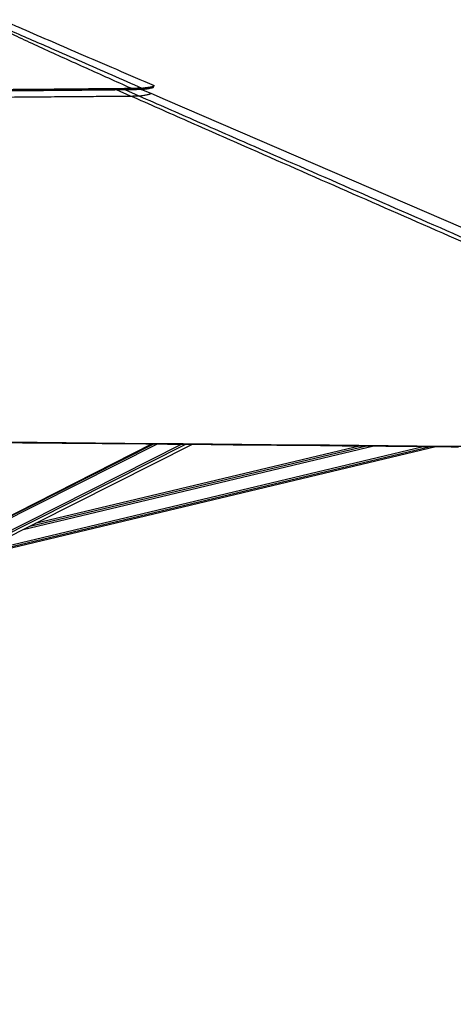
# Paper-space layout 'In Ground Anchor' of a CAD drawing. Header units: millimetres. Extents: x 38476 to 443956, y 10848 to 406945.
# Tile 23 of 71: x 173241 to 204393, y 111674 to 182466. Entities that reach past the tile are written whole.
import ezdxf

# ---------------------------------------------------------------- set-up
doc = ezdxf.new("R2010")
doc.units = ezdxf.units.MM
doc.layers.add('COMPONENT_GEOMETRY', color=7, linetype='Continuous')
doc.styles.add('SLDTEXTSTYLE1', font='TXT', dxfattribs={"width": 0.75})
doc.dimstyles.new('SLDDIMSTYLE0', dxfattribs={"dimtxt": 2500, "dimasz": 165.1, "dimexe": 0, "dimexo": 0.0625, "dimgap": 625, "dimtad": 0, "dimtih": 1, "dimtoh": 1, "dimdec": 0, "dimlfac": 0.02, "dimrnd": 1e-09, "dimzin": 12, "dimdsep": 46, "dimtxsty": 'SLDTEXTSTYLE1', "dimsah": 1, "dimcen": 0.09, "dimadec": 0, "dimazin": 3, "dimtfac": 1, "dimtdec": 0, "dimtofl": 0, "dimtmove": 0, "dimatfit": 3, "dimfxl": 1, "dimfrac": 2, "dimtolj": 1, "dimtzin": 12, "dimarcsym": 0})

# ---------------------------------------------------------------- blocks, each defined once
blk = doc.blocks.new('_D_18')
at = {"layer": 'COMPONENT_GEOMETRY', "color": 7, "ltscale": 50}
for p, q in [((239590, 151446), (252349, 151446)), ((252190, 151446), (252190, 98062)), ((252190, 40710), (252190, 94093)), ((95738, 40710), (252349, 40710))]:
    blk.add_line(p, q, dxfattribs=at)
for points in [[(252190, 151446), (252165, 151281), (252215, 151281)], [(252190, 40710), (252215, 40875), (252165, 40875)]]:
    blk.add_solid(points, dxfattribs=at)
at = {"layer": 'COMPONENT_GEOMETRY', "color": 7, "ltscale": 50, "insert": (248496, 97316), "char_height": 2500, "attachment_point": 1, "style": 'SLDTEXTSTYLE1'}
blk.add_mtext('2215', dxfattribs=at)

psp = doc.layouts.new('In Ground Anchor')

# ---------------------------------------------------------------- linework, layer by layer
at = {"color": 7, "linetype": 'Continuous', "lineweight": 25, "ltscale": 50}
for p, q in [((182862.9, 177630.8), (182902.6, 177722.6)), ((182902.4, 177722.7), (182902.6, 177722.6)), ((182000.6, 177458.5), (182664.5, 177171.8)), ((182840.6, 151961), (169995.2, 145486.9)), ((182760.1, 151961.8), (170093.3, 145543.5)), ((170535.3, 144315.5), (185653.6, 151935.3)), ((171504.3, 144221.6), (203149, 151775.6)), ((197755.9, 151824.7), (174347.2, 146236.8))]:
    psp.add_line(p, q, dxfattribs=at)
at = {"color": 8, "linetype": 'Continuous', "lineweight": 25, "ltscale": 50}
for p, q in [((181212.2, 176978), (180190.2, 177433.6)), ((180784.3, 177439.3), (181807.1, 176990.3)), ((169897.7, 145305), (183099.2, 151958.7)), ((169913.8, 145421.1), (182888.8, 151960.6)), ((170102.5, 144496), (184876.8, 151942.4)), ((170177.3, 144380.2), (185176.1, 151939.7)), ((171453.1, 144435.7), (202235.7, 151783.9)), ((171481.7, 144316), (202746.1, 151779.3)), ((173490.3, 145804.9), (198673.1, 151816.4)), ((173967.7, 146045.5), (198162.1, 151821))]:
    psp.add_line(p, q, dxfattribs=at)
at = {"color": 7, "linetype": 'Continuous', "lineweight": 25, "ltscale": 50, "flags": 128}
for points in [[(182862.1, 177629.4), (182881.9, 177675.3), (182901.8, 177721.2)], [(182664.5, 177171.8), (183703.3, 176723.2), (205074.2, 167493.4), (238023.1, 153263.3), (238283.6, 153150.8)], [(167659.5, 152146.3), (168184.8, 152141.5), (170286, 152122.2), (172387.2, 152102.8), (174488.4, 152083.5), (178690.8, 152045), (180791.9, 152025.7), (182893.1, 152006.4), (184994.3, 151987.2), (187095.5, 151968), (189196.7, 151948.7), (191297.8, 151929.5), (193399, 151910.4), (195500.2, 151891.2), (197601.4, 151872), (199702.6, 151852.9), (201803.8, 151833.7), (203904.9, 151814.6), (206006.1, 151795.5)], [(167659.5, 152100.5), (179167.5, 151994.7), (182301.8, 151966), (183868.9, 151951.6), (187003.3, 151922.9), (188570.4, 151908.6), (191704.7, 151880), (193271.9, 151865.6), (196406.2, 151837), (197973.4, 151822.7), (199540.5, 151808.5), (201891.3, 151787.1), (204242, 151765.7), (204767.3, 151760.9)]]:
    psp.add_lwpolyline(points, dxfattribs=at)
at = {"color": 7, "linetype": 'Continuous', "lineweight": 25, "ltscale": 50}
for points, knots in [([(181241.3, 177536.8), (180171.6, 178014.2), (178567, 178730.4), (176441.1, 179690.4), (174898.4, 180394.3), (173653.1, 180971.2), (172702.5, 181419.7), (171987.8, 181762.6), (171272.7, 182112.7), (170813.2, 182347), (170583.4, 182464.1)], [0, 0, 0, 0, 0.2936454, 0.4404758, 0.5873053, 0.7224843, 0.7900916, 0.8576976, 0.9288189, 1, 1, 1, 1]), ([(170679.6, 182465.7), (170714.6, 182452), (171025.4, 182329.9), (171598.7, 182095.5), (172653.8, 181648.2), (173948, 181088.6), (175704.1, 180319.9), (177672.4, 179457.8), (179850.5, 178502), (181297.1, 177867.4), (182020.4, 177550.1)], [0, 0, 0, 0, 0.0085003, 0.0755545, 0.142618, 0.2780365, 0.4134652, 0.6089742, 0.8044871, 1, 1, 1, 1]), ([(172029.2, 182418.6), (172395.3, 182260.5), (174207.5, 181477.9), (177831.9, 179912.5), (181090.2, 178505.4), (182902.4, 177722.7)], [0, 0, 0, 0, 0.1010195, 0.4999925, 1, 1, 1, 1]), ([(182020.4, 177550.1), (182047.9, 177553), (182100.5, 177558.6), (182172.2, 177566.6), (182234.7, 177573.9), (182282.9, 177579.7), (182319.2, 177584.2), (182345.8, 177587.5), (182370.5, 177590.8), (182397.9, 177594.4), (182431, 177598.9), (182468.6, 177604.1), (182506.7, 177609.7), (182542.2, 177615.2), (182575.4, 177620.5), (182606.1, 177625.7), (182634.7, 177630.7), (182692.3, 177641.5), (182767.6, 177657.8), (182840.4, 177679.7), (182886.4, 177700.8), (182896.3, 177714.6), (182901, 177721.2)], [0, 0, 0, 0, 0.051583, 0.0987489, 0.1414426, 0.1796113, 0.2012695, 0.221114, 0.2391379, 0.2579512, 0.2849156, 0.3186166, 0.3515331, 0.3836572, 0.4149817, 0.4454987, 0.4752043, 0.5041253, 0.6344981, 0.7621487, 0.8868289, 1, 1, 1, 1]), ([(167623, 177327.4), (168389.5, 177333.1), (169916.4, 177344.3), (172192.3, 177362.4), (174039.4, 177377.8), (175460.8, 177390.1), (176461.6, 177399), (177447.4, 177407.9), (178417.5, 177416.9), (179371.7, 177425.8), (180309.8, 177434.7), (180929.2, 177440.7), (181236.4, 177443.7)], [0, 0, 0, 0, 0.1681658, 0.3349689, 0.4999502, 0.5745489, 0.6481445, 0.7206971, 0.7921805, 0.8625696, 0.9318478, 1, 1, 1, 1]), ([(167623.1, 177419.1), (168389.9, 177424.8), (169917.3, 177436.1), (172194.1, 177454.2), (174041.9, 177469.8), (175463.8, 177482.4), (176465, 177491.3), (177451, 177500.4), (178421.5, 177509.5), (179376, 177518.6), (180314.4, 177527.7), (180934, 177533.8), (181241.3, 177536.8)], [0, 0, 0, 0, 0.1681641, 0.3349686, 0.4999528, 0.5745516, 0.6481481, 0.7207008, 0.7921841, 0.8625724, 0.9318501, 1, 1, 1, 1]), ([(181212.2, 176978), (181250.5, 176978.4), (181327.1, 176979.1), (181437.5, 176980.4), (181539.7, 176981.9), (181625.8, 176983.4), (181692.6, 176985), (181746.7, 176986.6), (181787, 176988.4), (181800.4, 176989.7), (181807.1, 176990.3)], [0, 0, 0, 0, 0.12383349, 0.24751359, 0.37269758, 0.49774478, 0.6078124, 0.7179774, 0.85886874, 1, 1, 1, 1]), ([(181236.4, 177443.7), (181237.2, 177459.2), (181238.8, 177490.2), (181240.5, 177521.3), (181241.3, 177536.8)], [0, 0, 0, 0, 0.4999854, 1, 1, 1, 1]), ([(181236.4, 177443.7), (181283.1, 177445.8), (181374.1, 177449.8), (181505, 177454.9), (181626.1, 177458.7), (181722.6, 177460.9), (181795.3, 177461.9), (181850.2, 177462), (181902.8, 177461.4), (181950.8, 177459.8), (181973.3, 177457.8), (181984.8, 177456.8)], [0, 0, 0, 0, 0.1266334, 0.2470037, 0.3753755, 0.5013622, 0.584689, 0.6692069, 0.7556673, 0.8745539, 1, 1, 1, 1]), ([(181241.3, 177536.8), (181289.2, 177539.2), (181382.9, 177544), (181517.7, 177549.8), (181642.9, 177554.1), (181742.9, 177556.5), (181818.8, 177557.3), (181876.3, 177557.3), (181931.9, 177556.3), (181983.1, 177554.1), (182007.8, 177551.5), (182020.4, 177550.1)], [0, 0, 0, 0, 0.1261931, 0.2465205, 0.3751803, 0.5016034, 0.5852026, 0.6699159, 0.7564468, 0.8751501, 1, 1, 1, 1]), ([(181807.1, 176990.3), (181869.4, 176997.7), (181994, 177012.7), (182156.7, 177035), (182299.5, 177057.2), (182422.4, 177079.8), (182523, 177102.7), (182598.3, 177125.9), (182648.3, 177149), (182659.1, 177164.2), (182664.5, 177171.8)], [0, 0, 0, 0, 0.1208696, 0.2417384, 0.362684, 0.483629, 0.6126607, 0.7416922, 0.8708461, 1, 1, 1, 1]), ([(181984.8, 177456.8), (182012.2, 177459.8), (182064.6, 177465.5), (182136, 177473.6), (182198.2, 177480.9), (182246.2, 177486.8), (182282.4, 177491.3), (182308.8, 177494.8), (182333.5, 177498), (182360.7, 177501.6), (182393.6, 177506.2), (182431.1, 177511.6), (182469, 177517.2), (182504.3, 177522.7), (182537.3, 177528.1), (182567.9, 177533.3), (182596.4, 177538.4), (182653.7, 177549.3), (182728.6, 177565.8), (182801, 177587.8), (182846.8, 177609), (182856.7, 177622.8), (182861.4, 177629.4)], [0, 0, 0, 0, 0.0515813, 0.0987448, 0.1414364, 0.1796039, 0.2012602, 0.2211044, 0.239128, 0.2579313, 0.2848937, 0.3185918, 0.3515051, 0.3836261, 0.4149471, 0.4454614, 0.4751638, 0.5040762, 0.6344313, 0.7620646, 0.8867274, 1, 1, 1, 1]), ([(181984.8, 177456.8), (181990.8, 177472.4), (182002.6, 177503.5), (182014.5, 177534.6), (182020.4, 177550.1)], [0, 0, 0, 0, 0.4999827, 1, 1, 1, 1]), ([(167623.2, 176868.8), (168207.3, 176873.1), (169375.6, 176881.7), (171126.9, 176894.9), (172877.1, 176908.5), (174634.5, 176922.5), (176398.4, 176936.9), (178087, 176951), (179691.9, 176964.7), (180705.4, 176973.6), (181212.2, 176978)], [0, 0, 0, 0, 0.1283934, 0.2567863, 0.3852925, 0.5137985, 0.6442991, 0.7748326, 0.8874071, 1, 1, 1, 1]), ([(239312.4, 151494.1), (239289.4, 151504.1), (231106.3, 155083.4), (219363.3, 160220.7), (202748.3, 167497.8), (192925.6, 171807.5), (185302.2, 175165.5), (182575.6, 176373.9), (181212.2, 176978)], [0, 0, 0, 0, 0.00118484, 0.42204787, 0.60566355, 0.85856138, 0.92928072, 1, 1, 1, 1])]:
    psp.add_open_spline(points, degree=3, knots=knots, dxfattribs=at)
at = {"color": 8, "linetype": 'Continuous', "lineweight": 25, "ltscale": 50}
psp.add_open_spline([(181807.1, 176990.3), (183188.2, 176384.5), (185950.4, 175173.1), (193623.3, 171811.7), (209731.9, 164763), (225769.9, 157750.8), (236900.5, 152884.9), (238218, 152308.9)], degree=3, knots=[0, 0, 0, 0, 0.0731995, 0.1463991, 0.4075512, 0.9298705, 1, 1, 1, 1], dxfattribs=at)

# ---------------------------------------------------------------- dimensions: what is measured, and where the dimension line sits
at = {"layer": 'COMPONENT_GEOMETRY', "color": 7, "ltscale": 50}
dim = psp.add_linear_dim(base=(252190.1, 40709.5), p1=(239526.4, 151445.9), p2=(95674.7, 40709.5), angle=90, dimstyle='SLDDIMSTYLE0', dxfattribs=at)
dim.commit()
dim.dimension.update_dxf_attribs({"geometry": '_D_18', "text_midpoint": (252190.1, 96077.7), "dimtype": 160})

doc.saveas('drawing.dxf')
